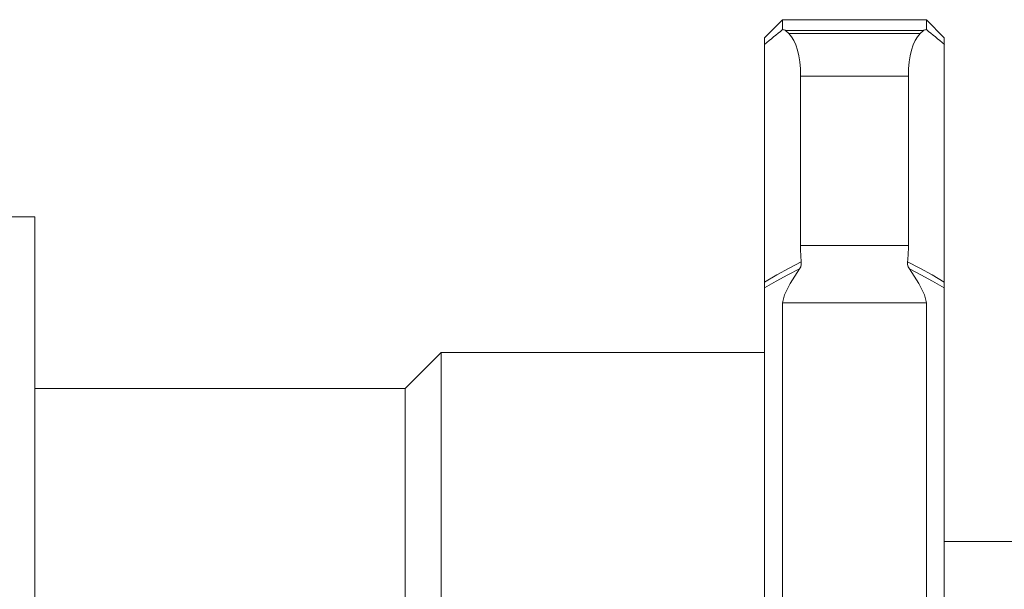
# Model space of a CAD drawing. Header units: millimetres. Extents: x 3925 to 5043, y -86 to 778.
# Tile 21 of 45: x 4459 to 4486, y 314 to 330. Entities that reach past the tile are written whole.
import ezdxf

# ---------------------------------------------------------------- set-up
doc = ezdxf.new("R2010")
doc.units = ezdxf.units.MM
doc.header["$LTSCALE"] = 46.255
doc.layers.add('T20C2_LENS_ODXF_CONTINUOUS_LINE', color=7, linetype='CONTINUOUS')

msp = doc.modelspace()

# ---------------------------------------------------------------- linework, layer by layer
at = {"layer": 'T20C2_LENS_ODXF_CONTINUOUS_LINE', "color": 7, "linetype": 'Continuous', "lineweight": 0}
for p, q in [((4479.815, 329.775), (4480.315, 330.275)), ((4480.315, 330.002), (4480.315, 330.275)), ((4484.315, 330.275), (4480.315, 330.275)), ((4484.315, 330.275), (4484.315, 330.002)), ((4484.815, 329.775), (4484.315, 330.275)), ((4480.396, 329.979), (4484.235, 329.979)), ((4480.489, 329.889), (4480.396, 329.979)), ((4484.141, 329.889), (4480.489, 329.889)), ((4484.235, 329.979), (4484.141, 329.889)), ((4479.815, 310.503), (4479.815, 329.775)), ((4484.815, 304.674), (4484.815, 329.775)), ((4480.815, 324.002), (4480.815, 328.706)), ((4480.815, 328.706), (4483.815, 328.706)), ((4483.815, 328.706), (4483.815, 324.002)), ((4450.515, 324.799), (4459.515, 324.799)), ((4459.515, 324.799), (4459.515, 297.104)), ((4483.815, 324.002), (4480.815, 324.002)), ((4480.141, 323.007), (4479.815, 322.819)), ((4484.815, 322.819), (4484.49, 323.007)), ((4480.315, 312.88), (4480.315, 322.41)), ((4480.315, 322.41), (4484.315, 322.41)), ((4484.315, 322.41), (4484.315, 305.329)), ((4469.815, 320.025), (4470.815, 321.025)), ((4470.815, 312.498), (4470.815, 321.025)), ((4479.815, 321.025), (4470.815, 321.025)), ((4469.815, 320.025), (4459.515, 320.025)), ((4469.815, 320.025), (4469.815, 312.4)), ((4547.215, 315.775), (4484.815, 315.775))]:
    msp.add_line(p, q, dxfattribs=at)
for points in [[(4479.815, 322.984), (4480.157, 323.183), (4480.498, 323.371), (4480.836, 323.546)], [(4480.787, 323.351), (4480.819, 323.41), (4480.835, 323.475), (4480.836, 323.546)], [(4483.794, 323.546), (4483.795, 323.475), (4483.812, 323.409), (4483.843, 323.351)], [(4483.794, 323.546), (4484.133, 323.371), (4484.473, 323.183), (4484.815, 322.984)], [(4480.787, 323.351), (4480.465, 323.185), (4480.141, 323.007)], [(4480.787, 323.351), (4480.523, 322.945), (4480.366, 322.63), (4480.315, 322.41)], [(4484.49, 323.007), (4484.166, 323.185), (4483.843, 323.351)], [(4484.315, 322.41), (4484.265, 322.63), (4484.108, 322.945), (4483.843, 323.351)]]:
    msp.add_lwpolyline(points, dxfattribs=at)
for centre, major_axis, ratio, start_param, end_param in [((4475.596, 293.295), (16.29, 40.276), 0.381385, 0.602395, 0.625186), ((4464.401, 280.775), (16.294, 49.113), 0.379332, 0.015915, 0.020177), ((4479.315, 327.028), (0.987, 2.977), 0.379332, -0.852194, -0.180345), ((4485.315, 327.028), (-0.987, 2.977), 0.379332, 0.180345, 0.852194), ((4500.23, 280.775), (-16.294, 49.113), 0.379332, -0.020177, -0.015915), ((4489.035, 293.295), (-16.29, 40.276), 0.381385, -0.625186, -0.602395), ((4482.815, 326.238), (1.317, 3.969), 0.379332, -3.993787, -3.848844), ((4481.815, 326.238), (-1.317, 3.969), 0.379332, -2.434341, -2.289398)]:
    msp.add_ellipse(centre, major_axis=major_axis, ratio=ratio, start_param=start_param, end_param=end_param, dxfattribs=at)

doc.saveas('drawing.dxf')
